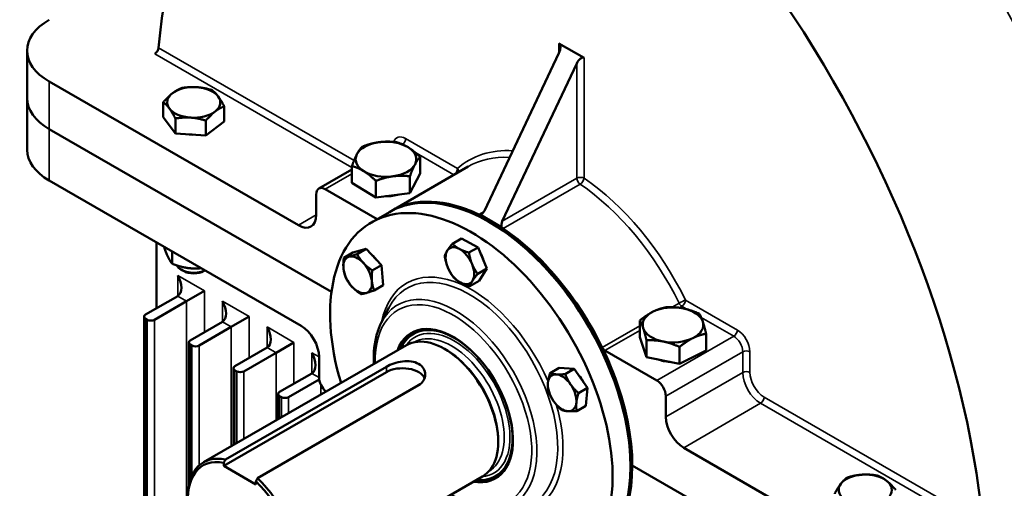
# Model space of a CAD drawing. Header units: millimetres. Extents: x 0 to 3360, y 0 to 2376.
# Tile 16 of 18: x 1541 to 2060, y 1755 to 2002. Entities that reach past the tile are written whole.
import ezdxf

# ---------------------------------------------------------------- set-up
doc = ezdxf.new("R2010")
doc.units = ezdxf.units.MM
doc.header["$LTSCALE"] = 8
doc.layers.add('Visible (ISO)', color=7, linetype='Continuous', lineweight=50)
doc.layers.add('Visible Narrow (ISO)', color=7, linetype='Continuous', lineweight=35)

msp = doc.modelspace()

# ---------------------------------------------------------------- linework, layer by layer
at = {"layer": 'Visible (ISO)'}
for p, q in [((1824.93, 1989.34), (1838.13, 1981.72)), ((1544.52, 1960.49), (1544.52, 1985.53)), ((1824.93, 1984.26), (1785.59, 1900.98)), ((1795.02, 1895.54), (1834.36, 1978.82)), ((1687.52, 1893.4), (1556.23, 1969.2)), ((1544.52, 1960.49), (1544.52, 1933.28)), ((1616.31, 1950.4), (1616.31, 1958.31)), ((1648.42, 1948.21), (1648.42, 1956.12)), ((1622.7, 1941.83), (1616.31, 1950.4)), ((1622.7, 1941.83), (1622.7, 1949.73)), ((1638.76, 1940.73), (1638.76, 1948.64)), ((1648.42, 1948.21), (1638.76, 1940.73)), ((1704.98, 1858.29), (1556.23, 1944.16)), ((1704.98, 1858.29), (1556.23, 1944.16)), ((1638.76, 1940.73), (1622.7, 1941.83)), ((1751.72, 1920.64), (1751.72, 1929.49)), ((1698.33, 1912.78), (1715.72, 1922.83)), ((1715.72, 1915.81), (1715.72, 1924.66)), ((1776.98, 1924.34), (1736.44, 1900.94)), ((1556.23, 1916.95), (1689.01, 1840.29)), ((1728.34, 1908.02), (1715.72, 1915.81)), ((1728.34, 1908.02), (1728.34, 1916.87)), ((1751.72, 1920.64), (1746.34, 1910.43)), ((1746.34, 1910.43), (1746.34, 1919.28)), ((1701.67, 1912.45), (1729.03, 1896.66)), ((1746.34, 1910.43), (1728.34, 1908.02)), ((1696.95, 1898.85), (1696.95, 1909.73)), ((1735.5, 1900.39), (1726.07, 1894.95)), ((1735.5, 1900.39), (1736.44, 1900.94)), ((1794.71, 1892.48), (1783.51, 1898.95)), ((1773.57, 1886.45), (1768.78, 1883.68)), ((1773.57, 1886.45), (1782.27, 1881.75)), ((1612.8, 1849.69), (1612.8, 1884.29)), ((1620.94, 1873.19), (1620.94, 1879.59)), ((1716.3, 1879.06), (1723.3, 1881)), ((1723.3, 1881), (1718.5, 1878.23)), ((1723.3, 1881), (1731.28, 1872.38)), ((1782.27, 1881.75), (1777.48, 1878.98)), ((1782.27, 1881.75), (1786.87, 1870.56)), ((1716.3, 1879.06), (1711.5, 1876.29)), ((1626.93, 1869.3), (1625.77, 1869.97)), ((1637.81, 1869.3), (1638.28, 1869.58)), ((1731.28, 1872.38), (1726.49, 1869.61)), ((1731.28, 1872.38), (1732.27, 1861.82)), ((1786.87, 1870.56), (1782.08, 1867.79)), ((1786.87, 1870.56), (1782.77, 1864.06)), ((1782.77, 1864.06), (1777.98, 1861.29)), ((1628.62, 1853.38), (1638.05, 1858.82)), ((1732.27, 1861.82), (1727.47, 1859.05)), ((1623.91, 1856.1), (1606.94, 1846.3)), ((1628.62, 1853.38), (1611.65, 1843.58)), ((1731.21, 1841.89), (1735.2, 1849.81)), ((1606.16, 1845.22), (1606.16, 1627.48)), ((1607.88, 1843.58), (1606.94, 1844.13)), ((1652.19, 1839.77), (1661.62, 1845.22)), ((1867.58, 1834.36), (1867.58, 1843.21)), ((1647.48, 1842.49), (1630.51, 1832.7)), ((1652.19, 1839.77), (1635.22, 1829.97)), ((1748.11, 1836.08), (1749.06, 1836.63)), ((1871.07, 1823.88), (1867.58, 1834.36)), ((1871.07, 1823.88), (1871.07, 1832.73)), ((1902.49, 1827.37), (1902.49, 1836.22)), ((1629.73, 1831.61), (1629.73, 1755.51)), ((1631.45, 1829.97), (1630.51, 1830.52)), ((1637.58, 1768.42), (1744.59, 1830.2)), ((1671.05, 1828.89), (1654.08, 1819.09)), ((1675.76, 1826.16), (1685.19, 1831.61)), ((1748.6, 1831.75), (1748.56, 1831.73)), ((1764.93, 1828.03), (1764.59, 1828.22)), ((1849.19, 1827.28), (1876.55, 1811.49)), ((1888.52, 1820.39), (1888.52, 1829.24)), ((1902.49, 1827.37), (1888.52, 1820.39)), ((1675.76, 1826.16), (1658.79, 1816.37)), ((1698.44, 1813.07), (1698.44, 1823.96)), ((1888.52, 1820.39), (1871.07, 1823.88)), ((1649.1, 1769.83), (1733.95, 1818.82)), ((1653.3, 1818), (1653.3, 1777.49)), ((1655.02, 1816.37), (1654.08, 1816.91)), ((1825.04, 1818.22), (1820.25, 1815.45)), ((1825.04, 1818.22), (1833.02, 1817.65)), ((1833.02, 1817.65), (1828.22, 1814.89)), ((1833.02, 1817.65), (1840.04, 1807.65)), ((1733.95, 1815.97), (1648.16, 1766.44)), ((1694.62, 1815.28), (1677.65, 1805.48)), ((1698.51, 1812.08), (1682.36, 1802.76)), ((1750.92, 1809.03), (1666.07, 1760.04)), ((1840.04, 1807.65), (1835.24, 1804.88)), ((1840.04, 1807.65), (1839.08, 1798.21)), ((1676.87, 1804.39), (1676.87, 1791.1)), ((1678.59, 1802.76), (1677.65, 1803.3)), ((1881.26, 1803.32), (1881.26, 1792.43)), ((1839.08, 1798.21), (1834.28, 1795.44)), ((1792.88, 1779.62), (1792.88, 1779.23)), ((2021.98, 1700.3), (1890.69, 1776.1)), ((1648.16, 1766.44), (1648.16, 1768.15)), ((1665.13, 1756.64), (1648.16, 1766.44)), ((1863.59, 1766.71), (2021.98, 1675.26)), ((2021.98, 1675.26), (1863.59, 1766.71)), ((1677.58, 1699.14), (1784.59, 1760.92)), ((1787.94, 1763.62), (1787.9, 1763.6)), ((1791.45, 1761.03), (1792.39, 1761.57)), ((1665.13, 1758.35), (1665.13, 1756.64))]:
    msp.add_line(p, q, dxfattribs=at)
for centre, major_axis, ratio, start_param, end_param in [((1871.8, 1810.96), (-183.14, 317.2), 0.57735, 6.096, 6.97745), ((1773.06, 1856.85), (-196.13, 339.71), 0.57735, 4.046964, 4.864859), ((1584.52, 1985.53), (-40, 0), 0.57735, 5.497787, 7.068583), ((1823.05, 1985.35), (1.78, 4.04), 0.490466, 4.659021, 6.229817), ((1836.25, 1977.73), (1.78, 4.04), 0.490466, 6.229817, 7.800614), ((1632.37, 1958.23), (-14, 0), 0.57735, 5.642124, 6.689321), ((1632.37, 1958.23), (-14, 0), 0.57735, 4.594926, 5.642124), ((1632.37, 1958.23), (-14, 0), 0.57735, 3.547729, 4.594926), ((1584.52, 1960.49), (-40, 0), 0.57735, 0, 0.785398), ((1584.52, 1960.49), (-40, 0), 0.57735, 0, 0.785398), ((1632.37, 1958.23), (14, 0), 0.57735, 5.642124, 6.689321), ((1632.37, 1958.23), (14, 0), 0.57735, 3.547729, 4.594926), ((1632.37, 1958.23), (14, 0), 0.57735, 4.594926, 5.642124), ((1632.37, 1948.65), (-12.91, 0), 0.57735, 1.377518, 1.529149), ((1733.72, 1928.24), (-16, 0), 0.57735, 4.940633, 5.987831), ((1733.72, 1928.24), (-16, 0), 0.57735, 3.893435, 4.940633), ((1584.52, 1933.28), (-40, 0), 0.57735, 0, 0.785398), ((1733.72, 1928.24), (16, 0), 0.57735, 5.987831, 7.035028), ((1733.72, 1928.24), (-16, 0), 0.57735, 5.987831, 7.035028), ((1733.72, 1928.24), (16, 0), 0.57735, 3.893435, 4.940633), ((1733.72, 1928.24), (16, 0), 0.57735, 4.940633, 5.987831), ((1788.16, 1809.17), (-52.67, 91.22), 0.57735, 3.141593, 6.283185), ((1788.16, 1809.17), (52.67, -91.22), 0.57735, 0, 3.141593), ((1789.11, 1809.71), (52.67, -91.22), 0.57735, 0, 3.141593), ((1701.67, 1907.01), (-3.33, 5.77), 0.57735, 5.497787, 7.068583), ((1733.72, 1917.35), (-14.99, 0), 0.57735, 0.695558, 0.808127), ((1778.74, 1803.73), (-52.67, 91.22), 0.57735, 2.346923, 7.464459), ((1733.72, 1917.35), (-14.99, 0), 0.57735, 1.549909, 2.048172), ((1789.11, 1809.71), (-52.67, 91.22), 0.57735, 5.584315, 6.283185), ((1783.71, 1902.07), (-1.23, -3.08), 0.652044, 0.463575, 1.476686), ((1687.52, 1904.29), (6.67, -11.55), 0.57735, 5.497787, 7.068583), ((1729.03, 1898.84), (1.33, -2.31), 0.57735, 5.497787, 5.499341), ((1782.51, 1901.38), (1.33, -2.31), 0.57735, 5.584315, 6.055473), ((1796.91, 1894.45), (-1.23, -3.08), 0.652044, 4.618278, 5.631389), ((1795.71, 1893.76), (1.33, -2.31), 0.57735, 4.940101, 5.411259), ((1789.11, 1809.71), (52.67, -91.22), 0.57735, 1.450684, 2.269667), ((1772.7, 1872.09), (-5.33, 9.24), 0.57735, 0.294622, 1.341819), ((1772.7, 1872.09), (-5.33, 9.24), 0.57735, 5.530609, 6.577807), ((1772.7, 1872.09), (-5.33, 9.24), 0.57735, 4.483412, 5.530609), ((1718.81, 1867.28), (-5.33, 9.24), 0.57735, 6.134623, 7.181821), ((1718.81, 1867.28), (-5.33, 9.24), 0.57735, 5.087426, 6.134623), ((1724.85, 1870.77), (4.88, -8.45), 0.57735, 1.776453, 2.115213), ((1778.74, 1875.58), (4.88, -8.45), 0.57735, 1.144796, 1.538842), ((1632.37, 1873.78), (-9.33, 0), 0.57735, 0.282597, 2.25215), ((1632.37, 1872.45), (7.7, 0), 0.57735, 3.926909, 5.497869), ((1718.81, 1867.28), (5.33, -9.24), 0.57735, 4.040228, 5.087426), ((1718.81, 1867.28), (-5.33, 9.24), 0.57735, 4.040228, 5.087426), ((1772.7, 1872.09), (5.33, -9.24), 0.57735, 4.483412, 5.530609), ((1772.7, 1872.09), (5.33, -9.24), 0.57735, 0.294622, 1.341819), ((1619.19, 1864.27), (4.71, -8.16), 0.57735, 0, 1.570796), ((1718.81, 1867.28), (5.33, -9.24), 0.57735, 6.134623, 7.181821), ((1772.7, 1872.09), (5.33, -9.24), 0.57735, 5.530609, 6.577807), ((1718.81, 1867.28), (5.33, -9.24), 0.57735, 5.087426, 6.134623), ((1642.76, 1850.66), (4.71, -8.16), 0.57735, 0, 1.570796), ((1885.03, 1840.88), (-16, 0), 0.57735, 4.378813, 5.426011), ((1885.03, 1840.88), (16, 0), 0.57735, 0.190023, 1.23722), ((1608.82, 1845.22), (-2.67, 0), 0.57735, 5.497787, 7.068583), ((1609.77, 1844.67), (-2.67, 0), 0.57735, 0.785398, 2.356194), ((1885.03, 1840.88), (-16, 0), 0.57735, 5.426011, 6.473208), ((1666.33, 1837.05), (4.71, -8.16), 0.57735, 0, 1.570796), ((1689.01, 1829.4), (-6.67, 11.55), 0.57735, 3.926991, 5.497787), ((1769.31, 1798.28), (-22.17, 38.39), 0.57735, 2.695769, 6.729009), ((1769.78, 1798.56), (-21.67, 37.53), 0.57735, 2.746802, 6.677976), ((1770.72, 1799.1), (-21.67, 37.53), 0.57735, 5.952177, 6.283185), ((1885.03, 1840.88), (-16, 0), 0.57735, 0.190023, 1.23722), ((1885.03, 1840.88), (16, 0), 0.57735, 5.426011, 6.473208), ((1632.39, 1831.61), (-2.67, 0), 0.57735, 5.497787, 7.068583), ((1770.72, 1799.1), (-22.17, 38.39), 0.57735, 0.031905, 0.445824), ((1770.72, 1799.1), (-22.17, 38.39), 0.57735, 0.031905, 0.445824), ((1764.59, 1795.56), (20, -34.64), 0.57735, 0, 3.141593), ((1885.03, 1840.88), (16, 0), 0.57735, 4.378813, 5.426011), ((1633.34, 1831.06), (-2.67, 0), 0.57735, 0.785398, 2.356194), ((1849.19, 1829.46), (1.33, -2.31), 0.57735, 4.592277, 5.497787), ((1689.9, 1823.44), (4.71, -8.16), 0.57735, 0, 1.570796), ((1885.03, 1829.99), (-14.99, 0), 0.57735, 1.000294, 1.474147), ((1885.03, 1829.99), (-14.99, 0), 0.57735, 2.150676, 2.41816), ((1655.96, 1818), (-2.67, 0), 0.57735, 5.497787, 7.068583), ((1742.44, 1811.08), (12, 0), 0.57735, 0.237873, 2.356194), ((1656.91, 1817.46), (-2.67, 0), 0.57735, 0.785398, 2.356194), ((1703.16, 1810.35), (-3.33, 5.77), 0.57735, 0.785398, 2.12767), ((1826.59, 1805.06), (-5.33, 9.24), 0.57735, 5.910994, 6.958192), ((1826.59, 1805.06), (-5.33, 9.24), 0.57735, 4.863796, 5.910994), ((1832.62, 1808.54), (4.88, -8.45), 0.57735, 1.516673, 1.927735), ((1826.59, 1805.06), (5.33, -9.24), 0.57735, 3.816599, 4.863796), ((1826.59, 1805.06), (-5.33, 9.24), 0.57735, 3.816599, 4.863796), ((1876.55, 1806.04), (3.33, -5.77), 0.57735, 0.785398, 2.356194), ((1679.53, 1804.39), (-2.67, 0), 0.57735, 5.497787, 7.068583), ((1680.48, 1803.85), (-2.67, 0), 0.57735, 0.785398, 2.356194), ((1826.59, 1805.06), (5.33, -9.24), 0.57735, 4.863796, 5.910994), ((1826.59, 1805.06), (5.33, -9.24), 0.57735, 5.910994, 6.958192), ((1890.69, 1786.99), (6.67, -11.55), 0.57735, 3.926991, 5.497787), ((1656.64, 1733.24), (19.33, -33.49), 0.57735, 2.67175, 8.323824), ((1657.58, 1733.78), (-20, 34.64), 0.57735, 5.80248, 7.068583), ((1770.72, 1799.1), (21.67, -37.53), 0.57735, 0, 0.331009), ((1657.58, 1733.78), (20, -34.64), 0.57735, 5.497787, 8.334687), ((1770.72, 1799.1), (22.17, -38.39), 0.57735, 5.837361, 6.25128), ((1770.72, 1799.1), (22.17, -38.39), 0.57735, 5.837361, 6.25128), ((1986.39, 1753.84), (-14, 0), 0.57735, 4.82014, 5.867338), ((1986.39, 1753.84), (-14, 0), 0.57735, 3.772943, 4.82014), ((1986.39, 1753.84), (-14, 0), 0.57735, 5.867338, 6.914535), ((1986.39, 1753.84), (14, 0), 0.57735, 5.867338, 6.914535)]:
    msp.add_ellipse(centre, major_axis=major_axis, ratio=ratio, start_param=start_param, end_param=end_param, dxfattribs=at)
for points, knots in [([(1613.88, 1987.09), (1613.85, 1986.83), (1613.78, 1986.52), (1613.55, 1985.9), (1613.39, 1985.58), (1613.02, 1985.02), (1612.8, 1984.74), (1612.32, 1984.25), (1612.06, 1984.06), (1611.83, 1983.92)], [-0.3019355, -0.3019355, -0.3019355, -0.3019355, -0.2262871, -0.2262871, -0.1506386, -0.1506386, -0.0753193, -0.0753193, 0, 0, 0, 0]), ([(1727.34, 1820.24), (1727.33, 1820.41), (1727.32, 1820.58), (1727.09, 1826.3), (1727.63, 1831.52), (1729.56, 1838.18), (1730.3, 1840.1), (1731.21, 1841.89)], [7.7955671, 7.7955671, 7.7955671, 7.7955671, 7.8054058, 7.8054058, 8.1328596, 8.1328596, 8.2780127, 8.2780127, 8.2780127, 8.2780127]), ([(1733.95, 1818.82), (1735.03, 1819.44), (1736.38, 1820.06), (1739.34, 1821.05), (1740.94, 1821.43), (1743.94, 1821.8), (1745.54, 1821.83), (1748.5, 1821.4), (1749.85, 1820.95), (1750.92, 1820.33)], [0, 0, 0, 0, 0.34135, 0.34135, 0.682699, 0.682699, 1.023947, 1.023947, 1.365195, 1.365195, 1.365195, 1.365195]), ([(1750.92, 1820.33), (1752, 1819.71), (1752.92, 1818.85), (1754.14, 1816.86), (1754.44, 1815.74), (1754.44, 1813.63), (1754.14, 1812.51), (1752.92, 1810.51), (1752, 1809.65), (1750.92, 1809.03)], [1.365195, 1.365195, 1.365195, 1.365195, 1.706443, 1.706443, 2.04769, 2.04769, 2.38904, 2.38904, 2.730389, 2.730389, 2.730389, 2.730389])]:
    msp.add_open_spline(points, degree=3, knots=knots, dxfattribs=at)
for points, weights in [([(1616.31, 1958.31), (1618.91, 1961.33), (1621.15, 1963.07)], [1, 1.0379548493, 1]), ([(1621.15, 1963.07), (1623.39, 1964.8), (1625.98, 1965.79)], [1, 1.0379548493, 1]), ([(1625.98, 1965.79), (1630.28, 1966.51), (1634.01, 1966.26)], [1, 1.0379548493, 1]), ([(1634.01, 1966.26), (1637.74, 1966.01), (1642.04, 1964.69)], [1, 1.0379548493, 1]), ([(1642.04, 1964.69), (1643.75, 1963.42), (1645.23, 1961.43)], [1, 1.0379548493, 1]), ([(1619.51, 1955.04), (1618.03, 1957.03), (1616.31, 1958.31)], [1, 1.0379548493, 1]), ([(1645.23, 1961.43), (1646.71, 1959.44), (1648.42, 1956.12)], [1, 1.0379548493, 1]), ([(1622.7, 1949.73), (1620.99, 1953.05), (1619.51, 1955.04)], [1, 1.0379548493, 1]), ([(1643.59, 1953.4), (1641.35, 1951.66), (1638.76, 1948.64)], [1, 1.0379548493, 1]), ([(1648.42, 1956.12), (1645.83, 1955.13), (1643.59, 1953.4)], [1, 1.0379548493, 1]), ([(1630.73, 1950.21), (1627, 1950.46), (1622.7, 1949.73)], [1, 1.0379548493, 1]), ([(1638.76, 1948.64), (1634.45, 1949.95), (1630.73, 1950.21)], [1, 1.0379548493, 1]), ([(1721.1, 1934.86), (1725.92, 1936.68), (1730.1, 1937.24)], [1, 1.0379548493, 1]), ([(1730.1, 1937.24), (1734.28, 1937.8), (1739.1, 1937.28)], [1, 1.0379548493, 1]), ([(1739.1, 1937.28), (1742.48, 1936.36), (1745.41, 1934.55)], [1, 1.0379548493, 1]), ([(1718.41, 1930.93), (1719.66, 1933.3), (1721.1, 1934.86)], [1, 1.0379548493, 1]), ([(1745.41, 1934.55), (1748.34, 1932.74), (1751.72, 1929.49)], [1, 1.0379548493, 1]), ([(1715.72, 1924.66), (1717.17, 1928.56), (1718.41, 1930.93)], [1, 1.0379548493, 1]), ([(1751.72, 1929.49), (1750.28, 1927.92), (1749.03, 1925.55)], [1, 1.0379548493, 1]), ([(1722.03, 1921.93), (1719.11, 1923.74), (1715.72, 1924.66)], [1, 1.0379548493, 1]), ([(1728.34, 1916.87), (1724.96, 1920.12), (1722.03, 1921.93)], [1, 1.0379548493, 1]), ([(1749.03, 1925.55), (1747.78, 1923.18), (1746.34, 1919.28)], [1, 1.0379548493, 1]), ([(1737.34, 1919.24), (1733.17, 1918.68), (1728.34, 1916.87)], [1, 1.0379548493, 1]), ([(1746.34, 1919.28), (1741.52, 1919.8), (1737.34, 1919.24)], [1, 1.0379548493, 1]), ([(1616.83, 1881.96), (1618.88, 1875.75), (1620.94, 1873.19)], [1.00501712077, 1.15214992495, 1]), ([(1764.67, 1877.18), (1765.1, 1878.53), (1766.05, 1880.04)], [1, 1.0379548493, 1]), ([(1766.05, 1880.04), (1767, 1881.55), (1768.78, 1883.68)], [1, 1.0379548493, 1]), ([(1768.78, 1883.68), (1770.43, 1882.03), (1772.45, 1880.94)], [1, 1.0379548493, 1]), ([(1772.45, 1880.94), (1774.47, 1879.85), (1777.48, 1878.98)], [1, 1.0379548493, 1]), ([(1711.32, 1870.62), (1711.09, 1873.07), (1711.5, 1876.29)], [1, 1.0379548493, 1]), ([(1711.5, 1876.29), (1712.7, 1876.42), (1714.33, 1876.87)], [1, 1.0379548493, 1]), ([(1714.33, 1876.87), (1715.95, 1877.32), (1718.5, 1878.23)], [1, 1.0379548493, 1]), ([(1718.5, 1878.23), (1719.97, 1875.53), (1721.82, 1873.53)], [1, 1.0379548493, 1]), ([(1766.3, 1871.19), (1765.23, 1873.79), (1764.67, 1877.18)], [1, 1.0379548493, 1]), ([(1777.48, 1878.98), (1778.04, 1875.59), (1779.11, 1873)], [1, 1.0379548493, 1]), ([(1620.94, 1873.19), (1628.63, 1870.12), (1636.26, 1870.75)], [1, 1.15214992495, 1.00501712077]), ([(1712.48, 1865.73), (1711.55, 1868.17), (1711.32, 1870.62)], [1, 1.0379548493, 1]), ([(1721.82, 1873.53), (1723.68, 1871.53), (1726.49, 1869.61)], [1, 1.0379548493, 1]), ([(1726.49, 1869.61), (1726.08, 1866.39), (1726.31, 1863.94)], [1, 1.0379548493, 1]), ([(1769.27, 1865.98), (1767.36, 1868.59), (1766.3, 1871.19)], [1, 1.0379548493, 1]), ([(1779.11, 1873), (1780.17, 1870.4), (1782.08, 1867.79)], [1, 1.0379548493, 1]), ([(1715.8, 1861.03), (1713.95, 1863.03), (1712.48, 1865.73)], [1, 1.0379548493, 1]), ([(1726.31, 1863.94), (1726.54, 1861.49), (1727.47, 1859.05)], [1, 1.0379548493, 1]), ([(1772.95, 1863.25), (1770.93, 1864.34), (1769.27, 1865.98)], [1, 1.0379548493, 1]), ([(1779.35, 1864.15), (1778.4, 1862.64), (1777.98, 1861.29)], [1, 1.0379548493, 1]), ([(1782.08, 1867.79), (1780.31, 1865.66), (1779.35, 1864.15)], [1, 1.0379548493, 1]), ([(1720.47, 1857.11), (1717.66, 1859.03), (1715.8, 1861.03)], [1, 1.0379548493, 1]), ([(1727.47, 1859.05), (1724.92, 1858.14), (1723.3, 1857.69)], [1, 1.0379548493, 1]), ([(1777.98, 1861.29), (1774.97, 1862.16), (1772.95, 1863.25)], [1, 1.0379548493, 1]), ([(1723.3, 1857.69), (1721.67, 1857.24), (1720.47, 1857.11)], [1, 1.0379548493, 1]), ([(1874.56, 1847.86), (1877.8, 1849.48), (1881.54, 1850.19)], [1, 1.0379548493, 1]), ([(1881.54, 1850.19), (1886.22, 1850.42), (1890.27, 1849.61)], [1, 1.0379548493, 1]), ([(1890.27, 1849.61), (1894.32, 1848.8), (1899, 1846.7)], [1, 1.0379548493, 1]), ([(1867.58, 1843.21), (1871.32, 1846.24), (1874.56, 1847.86)], [1, 1.0379548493, 1]), ([(1869.32, 1839.14), (1868.51, 1841.57), (1867.58, 1843.21)], [1, 1.0379548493, 1]), ([(1899, 1846.7), (1899.94, 1845.06), (1900.75, 1842.62)], [1, 1.0379548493, 1]), ([(1871.07, 1832.73), (1870.13, 1836.7), (1869.32, 1839.14)], [1, 1.0379548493, 1]), ([(1900.75, 1842.62), (1901.56, 1840.19), (1902.49, 1836.22)], [1, 1.0379548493, 1]), ([(1879.79, 1832.15), (1875.74, 1832.96), (1871.07, 1832.73)], [1, 1.0379548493, 1]), ([(1895.51, 1833.9), (1892.27, 1832.28), (1888.52, 1829.24)], [1, 1.0379548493, 1]), ([(1902.49, 1836.22), (1898.75, 1835.52), (1895.51, 1833.9)], [1, 1.0379548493, 1]), ([(1888.52, 1829.24), (1883.85, 1831.34), (1879.79, 1832.15)], [1, 1.0379548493, 1]), ([(1819.09, 1810.34), (1819.32, 1812.53), (1820.25, 1815.45)], [1, 1.0379548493, 1]), ([(1820.25, 1815.45), (1821.71, 1814.91), (1823.56, 1814.78)], [1, 1.0379548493, 1]), ([(1823.56, 1814.78), (1825.41, 1814.65), (1828.22, 1814.89)], [1, 1.0379548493, 1]), ([(1828.22, 1814.89), (1829.43, 1811.82), (1831.06, 1809.49)], [1, 1.0379548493, 1]), ([(1819.29, 1806.01), (1818.87, 1808.15), (1819.09, 1810.34)], [1, 1.0379548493, 1]), ([(1831.06, 1809.49), (1832.69, 1807.17), (1835.24, 1804.88)], [1, 1.0379548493, 1]), ([(1822.12, 1800.62), (1820.49, 1802.94), (1819.29, 1806.01)], [1, 1.0379548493, 1]), ([(1835.24, 1804.88), (1834.31, 1801.96), (1834.09, 1799.77)], [1, 1.0379548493, 1]), ([(1826.3, 1796), (1823.75, 1798.3), (1822.12, 1800.62)], [1, 1.0379548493, 1]), ([(1834.09, 1799.77), (1833.86, 1797.58), (1834.28, 1795.44)], [1, 1.0379548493, 1]), ([(1829.62, 1795.33), (1827.77, 1795.46), (1826.3, 1796)], [1, 1.0379548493, 1]), ([(1834.28, 1795.44), (1831.47, 1795.2), (1829.62, 1795.33)], [1, 1.0379548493, 1]), ([(1648.16, 1768.15), (1648.62, 1768.98), (1649.1, 1769.83)], [1, 1.00015842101, 1]), ([(1666.07, 1760.04), (1665.59, 1759.18), (1665.13, 1758.35)], [1, 1.00015842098, 1]), ([(1973.58, 1757.11), (1975.09, 1759.09), (1976.84, 1760.35)], [1, 1.0379548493, 1]), ([(1976.84, 1760.35), (1981.15, 1761.64), (1984.88, 1761.88)], [1, 1.0379548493, 1]), ([(1984.88, 1761.88), (1988.61, 1762.11), (1992.92, 1761.36)], [1, 1.0379548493, 1]), ([(1992.92, 1761.36), (1995.47, 1760.36), (1997.69, 1758.61)], [1, 1.0379548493, 1]), ([(1970.31, 1751.82), (1972.06, 1755.13), (1973.58, 1757.11)], [1, 1.0379548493, 1]), ([(1997.69, 1758.61), (1999.9, 1756.86), (2002.46, 1753.82)], [1, 1.0379548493, 1])]:
    msp.add_rational_spline(points, weights, degree=2, dxfattribs=at)
at = {"layer": 'Visible Narrow (ISO)'}
for p, q in [((1824.93, 1989.34), (1824.93, 1984.26)), ((1611.83, 1983.92), (1715.72, 1923.93)), ((1716.88, 1927.62), (1613.88, 1987.09)), ((1834.36, 1978.82), (1834.36, 1918.25)), ((1838.13, 1918.25), (1838.13, 1981.72)), ((1556.23, 1944.16), (1556.23, 1969.2)), ((1556.23, 1916.95), (1556.23, 1944.16)), ((1771.45, 1923.33), (1744.09, 1939.13)), ((1748.98, 1931.95), (1769.57, 1920.06)), ((1701.67, 1912.45), (1715.72, 1920.57)), ((1769.57, 1920.06), (1729.03, 1896.66)), ((1834.36, 1918.25), (1795.02, 1895.54)), ((1795.54, 1891.68), (1836.08, 1915.09)), ((1785.46, 1900.73), (1782.67, 1899.11)), ((1696.95, 1898.85), (1687.52, 1893.4)), ((1638.05, 1858.82), (1623.91, 1866.99)), ((1623.91, 1866.99), (1623.91, 1856.1)), ((1638.05, 1837.05), (1638.05, 1858.82)), ((1623.91, 1856.1), (1628.62, 1853.38)), ((1628.62, 1853.38), (1628.62, 1635.65)), ((1661.62, 1845.22), (1647.48, 1853.38)), ((1647.48, 1853.38), (1647.48, 1842.49)), ((1918.97, 1838.16), (1891.61, 1853.95)), ((1888.25, 1852.38), (1884.53, 1850.23)), ((1888.41, 1849.92), (1889.73, 1850.69)), ((1889.73, 1850.69), (1892.52, 1849.07)), ((1606.94, 1626.4), (1606.94, 1844.13)), ((1607.88, 1843.58), (1607.88, 1625.85)), ((1611.65, 1625.85), (1611.65, 1843.58)), ((1661.62, 1823.44), (1661.62, 1845.22)), ((1899.93, 1844.8), (1917.09, 1834.89)), ((1647.48, 1842.49), (1652.19, 1839.77)), ((1652.19, 1839.77), (1652.19, 1776.85)), ((1685.19, 1831.61), (1671.05, 1839.77)), ((1671.05, 1839.77), (1671.05, 1828.89)), ((1867.58, 1840.45), (1847.7, 1828.97)), ((1849.19, 1827.28), (1867.58, 1837.9)), ((1917.09, 1834.89), (1876.55, 1811.49)), ((1630.51, 1758.85), (1630.51, 1830.52)), ((1631.45, 1829.97), (1631.45, 1761.36)), ((1635.22, 1766.69), (1635.22, 1829.97)), ((1671.05, 1828.89), (1675.76, 1826.16)), ((1685.19, 1809.83), (1685.19, 1831.61)), ((1675.76, 1826.16), (1675.76, 1790.46)), ((1698.44, 1823.96), (1694.62, 1826.16)), ((1694.62, 1826.16), (1694.62, 1815.28)), ((1881.26, 1803.32), (1921.8, 1826.73)), ((1921.8, 1826.73), (1921.8, 1815.84)), ((1925.57, 1815.84), (1925.57, 1826.73)), ((1654.08, 1777.94), (1654.08, 1816.91)), ((1733.95, 1818.82), (1733.95, 1815.97)), ((1655.02, 1816.37), (1655.02, 1778.49)), ((1658.79, 1780.67), (1658.79, 1816.37)), ((1694.62, 1815.28), (1698.44, 1813.07)), ((1921.8, 1815.84), (1881.26, 1792.43)), ((1699.33, 1809.37), (1699.33, 1804.07)), ((1677.65, 1791.55), (1677.65, 1803.3)), ((1678.59, 1802.76), (1678.59, 1792.1)), ((1682.36, 1794.27), (1682.36, 1802.76)), ((2048.44, 1736.2), (1933.12, 1802.78)), ((1890.69, 1776.1), (1931.23, 1799.51)), ((1931.23, 1799.51), (2046.77, 1732.8))]:
    msp.add_line(p, q, dxfattribs=at)
for centre, major_axis, ratio, start_param, end_param in [((1857.91, 1905.84), (196.13, -339.71), 0.57735, 1.154748, 1.723266), ((1862.63, 1908.56), (-199.47, 345.48), 0.57735, 4.340166, 4.842421), ((1744.09, 1931.51), (-4.67, 8.08), 0.57735, 5.497787, 6.768044), ((1742.21, 1938.04), (1.33, 2.31), 0.57735, 4.094753, 5.497787), ((1831.53, 1834.21), (-54, 93.53), 0.57735, 5.915209, 6.403298), ((1829.65, 1833.12), (-52.67, 91.22), 0.57735, 5.922961, 6.283185), ((1769.57, 1922.24), (-1.33, -2.31), 0.57735, 0.785398, 2.356194), ((1769.57, 1922.24), (-1.78, 1.99), 0.810614, 3.750269, 4.544527), ((1769.57, 1922.24), (1.33, -2.31), 0.57735, 5.497787, 5.499341), ((1836.25, 1917.16), (-2.67, 0), 0.57735, 3.926991, 5.497787), ((1836.25, 1917.16), (1.33, -2.31), 0.57735, 3.926991, 5.411259), ((1836.25, 1917.16), (1.5, 2.21), 0.525296, 3.966668, 5.537464), ((1831.53, 1834.21), (-54, 93.53), 0.57735, 4.592277, 5.411259), ((1829.65, 1833.12), (52.67, -91.22), 0.57735, 1.450684, 2.269667), ((1778.74, 1803.73), (-34.16, 59.16), 0.57735, 4.506218, 6.864655), ((1777.69, 1803.13), (-32.96, 57.1), 0.57735, 2.780226, 6.644552), ((1770.35, 1798.89), (30.37, -52.6), 0.57735, 5.921818, 9.786145), ((1889.73, 1852.87), (-2.4, -1.17), 0.097836, 3.760485, 5.331281), ((1889.73, 1852.87), (1.33, 2.31), 0.57735, 3.926991, 5.497787), ((1769.31, 1798.28), (-29.18, 50.53), 0.57735, 2.326081, 7.098697), ((1889.73, 1852.87), (1.33, -2.31), 0.57735, 4.592277, 5.497787), ((1769.78, 1798.56), (20.73, -35.91), 0.57735, 6.016426, 9.691537), ((1768.27, 1797.68), (19.67, -34.06), 0.57735, 0, 3.141593), ((1917.09, 1837.07), (1.33, 2.31), 0.57735, 3.926991, 5.497787), ((1918.97, 1830.54), (-4.67, 8.08), 0.57735, 3.926991, 5.497787), ((1917.09, 1829.45), (3.33, -5.77), 0.57735, 0.785398, 2.356194), ((1765.26, 1795.95), (-19.67, 34.06), 0.57735, 3.650574, 5.774204), ((1764.93, 1795.75), (-19.76, 34.23), 0.57735, 3.926991, 5.497787), ((1923.69, 1825.64), (2.67, 0), 0.57735, 0.785398, 2.356194), ((1923.69, 1814.75), (2.67, 0), 0.57735, 0.785398, 2.356194), ((1931.23, 1810.4), (6.67, -11.55), 0.57735, 3.926991, 5.497787), ((1933.12, 1811.49), (-5.33, 9.24), 0.57735, 0.785398, 2.356194), ((1931.23, 1801.69), (1.33, 2.31), 0.57735, 3.926991, 5.497787), ((1778.74, 1803.73), (34.16, -59.16), 0.57735, 5.701716, 7.453889)]:
    msp.add_ellipse(centre, major_axis=major_axis, ratio=ratio, start_param=start_param, end_param=end_param, dxfattribs=at)

doc.saveas('drawing.dxf')
